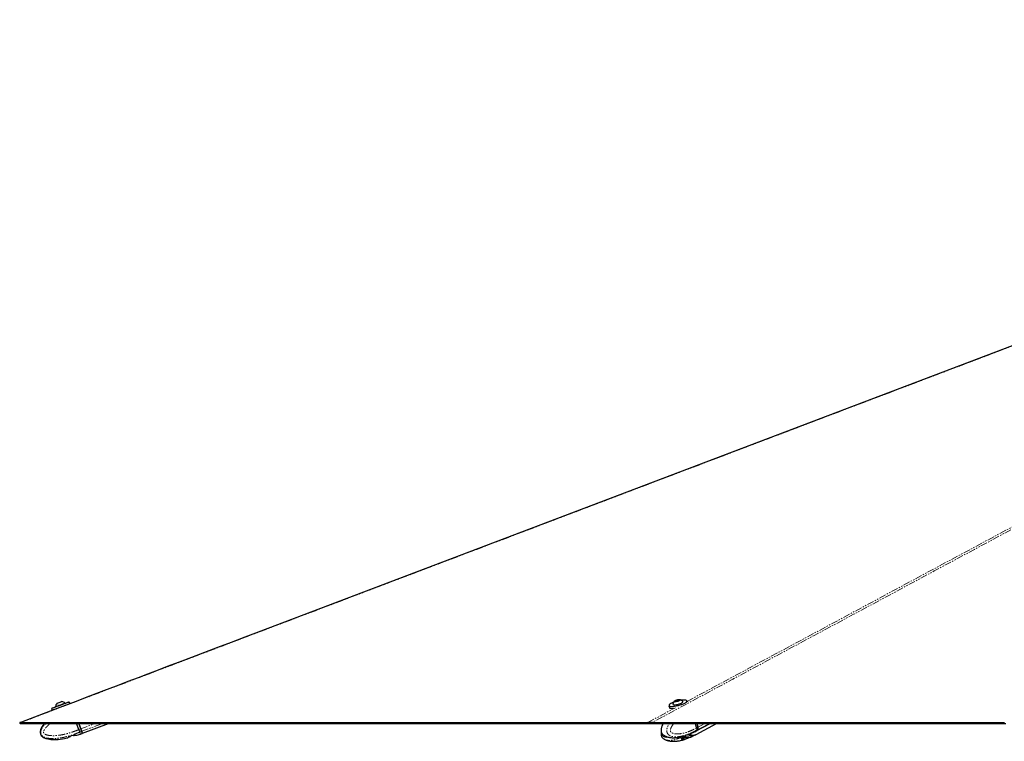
# Paper-space layout 'Wall Base Bracket' of a CAD drawing. Header units: millimetres. Extents: x 245 to 9339, y 492 to 8064.
# Tile 47 of 57: x 5338 to 6255, y 2822 to 3494. Entities that reach past the tile are written whole.
import ezdxf

# ---------------------------------------------------------------- set-up
doc = ezdxf.new("R2010")
doc.units = ezdxf.units.MM
doc.linetypes.add('PHANTOM', pattern=[12.7, 6.35, -1.27, 1.27, -1.27, 1.27, -1.27])

psp = doc.layouts.new('Wall Base Bracket')

# ---------------------------------------------------------------- linework, layer by layer
at = {"color": 7, "linetype": 'Continuous', "lineweight": 25}
for p, q in [((5948.72, 2859.56), (5949.23, 2860.11)), ((5949.84, 2859.51), (5948.72, 2859.56)), ((5949.23, 2860.11), (5950.87, 2860.61)), ((5949.38, 2859.53), (5949.23, 2860.11)), ((5951.48, 2860.01), (5949.84, 2859.51)), ((5950.87, 2860.61), (5952, 2860.56)), ((5951.06, 2859.88), (5950.87, 2860.61)), ((5952, 2860.56), (5951.48, 2860.01)), ((5955.59, 2858.85), (5955.54, 2859.05)), ((5959.76, 2858.74), (5959.51, 2859.68)), ((5368.13, 2852.72), (5368.69, 2851.22)), ((5371.73, 2854.52), (5371.8, 2854.32)), ((5380.7, 2857.65), (5380.62, 2857.85)), ((5385.08, 2857.36), (5384.52, 2858.86)), ((5942.59, 2855.21), (5942.99, 2853.71)), ((5946.35, 2856.62), (5946.41, 2856.42)), ((5393.36, 2833.1), (5391.26, 2838.73)), ((5393.36, 2833.1), (5393.37, 2833.09)), ((5393.39, 2838.73), (5395.24, 2833.79)), ((5395.24, 2833.79), (5393.39, 2838.73)), ((5396.79, 2829.65), (5421.02, 2838.73)), ((5966.58, 2831.16), (5967.71, 2831.76)), ((5968.4, 2834.74), (5967.35, 2838.73)), ((5967.9, 2831.86), (5980.9, 2838.73)), ((5967.92, 2828.59), (5987.02, 2838.73)), ((5968.4, 2834.74), (5968.4, 2834.73)), ((5969.61, 2835.4), (5968.73, 2838.73)), ((5969.73, 2835.43), (5968.86, 2838.73)), ((5383.09, 2825.44), (5382.93, 2825.39)), ((5384.39, 2826.27), (5383.09, 2825.45)), ((5384.39, 2826.26), (5383.09, 2825.44)), ((5388.46, 2827.65), (5385.56, 2826.84)), ((5391.41, 2827.75), (5389.81, 2827.77)), ((5391.41, 2827.75), (5389.81, 2827.76)), ((5391.57, 2827.86), (5394.91, 2828.95)), ((5394.91, 2828.95), (5396.51, 2829.55)), ((5938.76, 2823.93), (5938.41, 2824.11)), ((5938.78, 2827.25), (5938.43, 2827.43)), ((5954.38, 2824.62), (5955.31, 2823.8)), ((5956.74, 2826), (5954.68, 2825.19)), ((5955.12, 2825.37), (5955.3, 2825.26)), ((5955.3, 2825.26), (5959.54, 2826.05)), ((5959.12, 2824.61), (5956.37, 2823.79)), ((5959.12, 2827.91), (5958.18, 2827.64)), ((5961.19, 2826.11), (5958.22, 2826.12)), ((5962.54, 2829.29), (5960.48, 2828.49)), ((5962.54, 2825.99), (5960.48, 2825.19)), ((5962.25, 2826.1), (5962.86, 2826.11)), ((5962.85, 2829.41), (5962.95, 2829.41)), ((5962.85, 2826.12), (5966.55, 2827.86)), ((5962.89, 2829.39), (5966.53, 2831.14)), ((5962.97, 2829.42), (5962.95, 2829.41)), ((5966.6, 2827.89), (5967.72, 2828.48))]:
    psp.add_line(p, q, dxfattribs=at)
at = {"color": 8, "linetype": 'PHANTOM', "lineweight": 18}
for p, q in [((5959.16, 2859.13), (5959.42, 2859.26)), ((5923.01, 2839.71), (5948.6, 2853.45)), ((5394.96, 2833.69), (5393.07, 2838.73)), ((5393.37, 2833.09), (5394.96, 2833.69)), ((5395.24, 2833.79), (5408.42, 2838.73)), ((5396.1, 2831.49), (5415.44, 2838.73)), ((5968.17, 2832.46), (5968.1, 2832.42)), ((5969.23, 2833.02), (5968.17, 2832.46)), ((5968.4, 2834.73), (5969.53, 2835.33)), ((5969.53, 2835.33), (5968.63, 2838.73)), ((5969.43, 2833.12), (5980.04, 2838.73)), ((5969.73, 2835.43), (5975.97, 2838.73)), ((5394.31, 2830.82), (5394.23, 2830.78)), ((5395.82, 2831.38), (5394.31, 2830.82)), ((5954.32, 2824.86), (5954.38, 2824.62)), ((5955.31, 2823.8), (5954.91, 2825.28)), ((5955.95, 2825.38), (5956.37, 2823.79)), ((5959.12, 2824.61), (5958.78, 2825.9)), ((5960.24, 2826.11), (5960.48, 2825.19))]:
    psp.add_line(p, q, dxfattribs=at)
at = {"color": 8, "linetype": 'PHANTOM', "lineweight": 18, "flags": 128}
for points in [[(5959.59, 2859.36), (6686.9, 3250.08), (6786.94, 3303.82), (6886.98, 3357.57), (6987.02, 3411.31), (7087.08, 3465.06), (7139.19, 3493.06)], [(5942.81, 2855.29), (5942.82, 2855.26), (5943.25, 2854.94), (5944, 2854.73), (5945.04, 2854.64), (5946.32, 2854.68), (5947.79, 2854.83), (5949.39, 2855.1), (5951.06, 2855.47), (5952.73, 2855.93), (5954.32, 2856.46), (5955.78, 2857.04), (5957.05, 2857.64)], [(5395.82, 2831.38), (5395.74, 2831.59), (5395.65, 2831.83), (5395.55, 2832.1), (5395.44, 2832.39), (5395.33, 2832.7), (5395.21, 2833.02), (5395.08, 2833.35), (5394.96, 2833.69)], [(5966.53, 2831.14), (5967.3, 2831.64), (5968.1, 2832.42)], [(5969.61, 2835.4), (5969.61, 2835.4), (5969.61, 2835.39), (5969.59, 2835.37), (5969.57, 2835.35), (5969.53, 2835.33)]]:
    psp.add_lwpolyline(points, dxfattribs=at)
at = {"color": 7, "linetype": 'Continuous', "lineweight": 25, "flags": 128}
for points in [[(6311.04, 3209), (5789.78, 3010.99), (5560.42, 2923.86), (5547.8, 2919.07), (5535.19, 2914.28), (5522.58, 2909.49), (5510.26, 2904.81), (5498.35, 2900.28), (5486.85, 2895.91), (5475.76, 2891.7), (5464.83, 2887.55), (5457.35, 2884.71), (5448.76, 2881.44), (5439.05, 2877.76), (5428.23, 2873.65), (5416.3, 2869.11), (5403.26, 2864.16), (5389.94, 2859.1), (5375.64, 2853.67), (5360.35, 2847.86), (5344.07, 2841.68), (5338.38, 2839.52)], [(5373.12, 2857.57), (5373.23, 2857.61), (5373.65, 2857.77), (5374.33, 2858.02), (5375.16, 2858.34), (5376.02, 2858.66), (5376.78, 2858.94), (5377.32, 2859.14), (5377.56, 2859.23), (5377.57, 2859.23)], [(5947.54, 2856.18), (5948.5, 2856.21), (5949.64, 2856.35), (5950.88, 2856.61), (5952.12, 2856.96), (5953.28, 2857.37), (5954.26, 2857.82), (5955, 2858.27), (5955.44, 2858.69), (5955.54, 2859.04), (5955.46, 2859.19)], [(5948.65, 2859.23), (5949.37, 2859.27), (5950.25, 2859.43), (5951.13, 2859.68), (5951.9, 2859.99), (5952.44, 2860.32), (5952.66, 2860.6), (5952.52, 2860.8), (5952.06, 2860.89), (5951.34, 2860.85), (5950.47, 2860.69), (5949.58, 2860.44), (5948.81, 2860.12), (5948.28, 2859.8), (5948.06, 2859.52), (5948.19, 2859.32), (5948.65, 2859.23)], [(5959.28, 2859.67), (5959.27, 2859.8), (5959, 2860.17), (5958.41, 2860.44), (5957.51, 2860.59), (5956.35, 2860.62), (5954.97, 2860.53), (5953.86, 2860.38)], [(5959.51, 2859.68), (5959.51, 2859.67), (5959.44, 2859.2), (5959.02, 2858.66), (5958.28, 2858.07), (5957.24, 2857.45)], [(5376.32, 2855.8), (5374.67, 2855.18), (5373.09, 2854.59), (5371.64, 2854.04), (5370.38, 2853.57), (5369.37, 2853.19), (5368.64, 2852.91), (5368.22, 2852.76), (5368.13, 2852.72)], [(5368.24, 2852.98), (5368.34, 2853.01), (5368.74, 2853.17), (5369.46, 2853.44), (5370.45, 2853.81), (5371.68, 2854.27), (5373.09, 2854.8), (5374.64, 2855.38), (5376.25, 2855.99)], [(5368.69, 2851.22), (5368.78, 2851.26), (5369.2, 2851.42), (5369.93, 2851.69), (5370.94, 2852.07), (5372.2, 2852.55), (5373.65, 2853.09), (5375.23, 2853.68), (5376.88, 2854.3)], [(5371.73, 2854.52), (5371.81, 2854.55), (5372.2, 2854.7), (5372.88, 2854.95), (5373.81, 2855.3), (5374.92, 2855.72), (5376.12, 2856.17), (5377.32, 2856.62), (5378.43, 2857.03), (5379.38, 2857.39), (5380.1, 2857.65), (5380.52, 2857.81), (5380.62, 2857.85)], [(5376.25, 2855.99), (5377.86, 2856.59), (5379.41, 2857.17), (5380.83, 2857.7), (5382.06, 2858.16), (5383.05, 2858.53), (5383.76, 2858.79), (5384.17, 2858.94), (5384.26, 2858.97)], [(5384.52, 2858.86), (5384.42, 2858.82), (5384.01, 2858.67), (5383.28, 2858.4), (5382.26, 2858.02), (5381, 2857.55), (5379.55, 2857.01), (5377.97, 2856.42), (5376.32, 2855.8)], [(5376.88, 2854.3), (5378.53, 2854.92), (5380.11, 2855.51), (5381.56, 2856.05), (5382.82, 2856.52), (5383.84, 2856.9), (5384.57, 2857.17), (5384.98, 2857.32), (5385.08, 2857.36)], [(5957.24, 2857.45), (5955.94, 2856.84), (5954.45, 2856.24), (5952.82, 2855.7), (5951.11, 2855.23), (5949.41, 2854.85), (5947.76, 2854.58), (5946.26, 2854.42), (5944.95, 2854.39), (5943.89, 2854.48), (5943.12, 2854.69), (5942.68, 2855.02), (5942.59, 2855.21)], [(5947.15, 2858.61), (5946.93, 2858.52), (5945.56, 2857.93), (5944.41, 2857.32), (5943.54, 2856.73), (5942.97, 2856.17), (5942.72, 2855.68), (5942.81, 2855.29)], [(5942.99, 2853.71), (5943.08, 2853.52), (5943.52, 2853.19), (5944.29, 2852.98), (5945.35, 2852.89), (5946.66, 2852.92), (5946.81, 2852.93)], [(5946.35, 2856.78), (5946.43, 2856.49), (5946.83, 2856.28), (5947.54, 2856.18)], [(5338.38, 2839.52), (5338.54, 2839.12), (5338.7, 2838.73)], [(5338.7, 2838.73), (5339.5, 2838.73), (5341.11, 2838.73), (5344.32, 2838.73), (5345.93, 2838.73), (5347.54, 2838.73), (5350.75, 2838.73), (5352.36, 2838.73), (5355.57, 2838.73), (5357.18, 2838.73), (5360.39, 2838.73), (5362, 2838.73), (5365.21, 2838.73), (5366.82, 2838.73), (5368.43, 2838.73), (5371.64, 2838.73), (5373.25, 2838.73), (5376.46, 2838.73), (5378.07, 2838.73), (5381.28, 2838.73), (5382.89, 2838.73), (5384.5, 2838.73), (5387.71, 2838.73), (5389.32, 2838.73), (5392.53, 2838.73), (5394.14, 2838.73), (5397.35, 2838.73), (5398.96, 2838.73), (5402.17, 2838.73), (5403.78, 2838.73), (5405.39, 2838.73), (5408.6, 2838.73), (5410.21, 2838.73), (5413.42, 2838.73), (5415.03, 2838.73), (5418.24, 2838.73), (5419.85, 2838.73), (5423.06, 2838.73), (5424.67, 2838.73), (5426.28, 2838.73), (5429.49, 2838.73), (5431.1, 2838.73), (5434.31, 2838.73), (5435.92, 2838.73), (5439.13, 2838.73), (5440.74, 2838.73), (5443.95, 2838.73), (5445.56, 2838.73), (5447.17, 2838.73), (5450.38, 2838.73), (5451.99, 2838.73), (5455.2, 2838.73), (5456.81, 2838.73), (5460.02, 2838.73), (5461.63, 2838.73), (5463.23, 2838.73), (5466.45, 2838.73), (5468.06, 2838.73), (5471.27, 2838.73), (5472.88, 2838.73), (5476.09, 2838.73), (5477.7, 2838.73), (5480.91, 2838.73), (5482.52, 2838.73), (5484.12, 2838.73), (5487.34, 2838.73), (5488.95, 2838.73), (5492.16, 2838.73), (5493.77, 2838.73), (5496.98, 2838.73), (5498.59, 2838.73), (5501.8, 2838.73), (5503.41, 2838.73), (5505.01, 2838.73), (5508.23, 2838.73), (5509.84, 2838.73), (5513.05, 2838.73), (5514.66, 2838.73), (5517.87, 2838.73), (5519.48, 2838.73), (5522.69, 2838.73), (5524.3, 2838.73), (5525.9, 2838.73), (5529.12, 2838.73), (5530.72, 2838.73), (5533.94, 2838.73), (5535.55, 2838.73), (5538.76, 2838.73), (5540.37, 2838.73), (5541.97, 2838.73), (5545.19, 2838.73), (5546.79, 2838.73), (5550.01, 2838.73), (5551.61, 2838.73), (5554.83, 2838.73), (5556.44, 2838.73), (5559.65, 2838.73), (5561.26, 2838.73), (5562.86, 2838.73), (5566.08, 2838.73), (5567.68, 2838.73), (5570.9, 2838.73), (5572.5, 2838.73), (5575.72, 2838.73), (5577.33, 2838.73), (5580.54, 2838.73), (5582.15, 2838.73), (5583.75, 2838.73), (5586.97, 2838.73), (5588.57, 2838.73), (5591.79, 2838.73), (5593.39, 2838.73), (5596.61, 2838.73), (5598.21, 2838.73), (5601.43, 2838.73), (5603.04, 2838.73), (5604.64, 2838.73), (5607.86, 2838.73), (5609.46, 2838.73), (5612.68, 2838.73), (5614.28, 2838.73), (5617.5, 2838.73), (5619.1, 2838.73), (5620.71, 2838.73), (5623.93, 2838.73), (5625.53, 2838.73), (5628.75, 2838.73), (5630.35, 2838.73), (5633.57, 2838.73), (5635.17, 2838.73), (5638.39, 2838.73), (5639.99, 2838.73), (5641.6, 2838.73), (5644.81, 2838.73), (5646.42, 2838.73), (5649.64, 2838.73), (5651.24, 2838.73), (5654.46, 2838.73), (5656.06, 2838.73), (5659.28, 2838.73), (5660.88, 2838.73), (5662.49, 2838.73), (5665.7, 2838.73), (5667.31, 2838.73), (5670.52, 2838.73), (5672.13, 2838.73), (5675.35, 2838.73), (5676.95, 2838.73), (5680.17, 2838.73), (5681.77, 2838.73), (5683.38, 2838.73), (5686.59, 2838.73), (5688.2, 2838.73), (5691.41, 2838.73), (5693.02, 2838.73), (5696.24, 2838.73), (5697.84, 2838.73), (5699.45, 2838.73), (5702.66, 2838.73), (5704.27, 2838.73), (5707.48, 2838.73), (5709.09, 2838.73), (5712.3, 2838.73), (5713.91, 2838.73), (5717.12, 2838.73), (5718.73, 2838.73), (5720.34, 2838.73), (5723.55, 2838.73), (5725.16, 2838.73), (5728.37, 2838.73), (5729.98, 2838.73), (5733.19, 2838.73), (5734.8, 2838.73), (5738.01, 2838.73), (5739.62, 2838.73), (5741.23, 2838.73), (5744.44, 2838.73), (5746.05, 2838.73), (5749.26, 2838.73), (5750.87, 2838.73), (5754.08, 2838.73), (5755.69, 2838.73), (5758.9, 2838.73), (5760.51, 2838.73), (5762.12, 2838.73), (5765.33, 2838.73), (5766.94, 2838.73), (5770.15, 2838.73), (5771.76, 2838.73), (5774.97, 2838.73), (5776.58, 2838.73), (5778.19, 2838.73), (5781.4, 2838.73), (5783.01, 2838.73), (5786.22, 2838.73), (5787.83, 2838.73), (5791.04, 2838.73), (5792.65, 2838.73), (5795.86, 2838.73), (5797.47, 2838.73), (5799.08, 2838.73), (5802.29, 2838.73), (5803.9, 2838.73), (5807.11, 2838.73), (5808.72, 2838.73), (5811.93, 2838.73), (5813.54, 2838.73), (5816.75, 2838.73), (5818.36, 2838.73), (5819.97, 2838.73), (5823.18, 2838.73), (5824.79, 2838.73), (5828, 2838.73), (5829.61, 2838.73), (5832.82, 2838.73), (5834.43, 2838.73), (5837.64, 2838.73), (5839.25, 2838.73), (5840.85, 2838.73), (5844.07, 2838.73), (5845.68, 2838.73), (5848.89, 2838.73), (5850.5, 2838.73), (5853.71, 2838.73), (5855.32, 2838.73), (5858.53, 2838.73), (5860.14, 2838.73), (5861.74, 2838.73), (5864.96, 2838.73), (5866.56, 2838.73), (5869.78, 2838.73), (5871.39, 2838.73), (5874.6, 2838.73), (5876.21, 2838.73), (5877.81, 2838.73), (5881.03, 2838.73), (5882.63, 2838.73), (5885.85, 2838.73), (5887.45, 2838.73), (5890.67, 2838.73), (5892.27, 2838.73), (5895.49, 2838.73), (5897.1, 2838.73), (5898.7, 2838.73), (5901.92, 2838.73), (5903.52, 2838.73), (5906.74, 2838.73), (5908.34, 2838.73), (5911.56, 2838.73), (5913.16, 2838.73), (5916.38, 2838.73), (5917.98, 2838.73), (5919.59, 2838.73), (5922.02, 2838.73), (5924.45, 2838.73)], [(5361.61, 2838.73), (5358.48, 2838.73), (5356.87, 2838.73), (5353.66, 2838.73), (5352.05, 2838.73), (5350.44, 2838.73), (5347.23, 2838.73), (5345.62, 2838.73), (5342.16, 2838.73), (5340.43, 2838.73), (5338.7, 2838.73)], [(5339.46, 2839.71), (5340.26, 2839.71), (5343.48, 2839.71), (5345.08, 2839.71), (5348.3, 2839.71), (5349.91, 2839.71), (5353.12, 2839.71), (5354.73, 2839.71), (5357.94, 2839.71), (5359.55, 2839.71), (5361.15, 2839.71), (5364.37, 2839.71), (5365.97, 2839.71), (5369.19, 2839.71), (5370.8, 2839.71), (5374.01, 2839.71), (5375.62, 2839.71), (5377.22, 2839.71), (5380.44, 2839.71), (5382.04, 2839.71), (5385.26, 2839.71), (5386.86, 2839.71), (5390.08, 2839.71), (5391.69, 2839.71), (5394.9, 2839.71), (5396.51, 2839.71), (5398.11, 2839.71), (5401.33, 2839.71), (5402.93, 2839.71), (5406.15, 2839.71), (5407.75, 2839.71), (5410.97, 2839.71), (5412.58, 2839.71), (5415.79, 2839.71), (5417.4, 2839.71), (5419, 2839.71), (5422.22, 2839.71), (5423.82, 2839.71), (5427.04, 2839.71), (5428.64, 2839.71), (5431.86, 2839.71), (5433.46, 2839.71), (5436.68, 2839.71), (5438.29, 2839.71), (5439.89, 2839.71), (5443.11, 2839.71), (5444.71, 2839.71), (5447.93, 2839.71), (5449.53, 2839.71), (5452.75, 2839.71), (5454.35, 2839.71), (5455.96, 2839.71), (5459.18, 2839.71), (5460.78, 2839.71), (5464, 2839.71), (5465.6, 2839.71), (5468.82, 2839.71), (5470.42, 2839.71), (5473.64, 2839.71), (5475.24, 2839.71), (5476.85, 2839.71), (5480.07, 2839.71), (5481.67, 2839.71), (5484.89, 2839.71), (5486.49, 2839.71), (5489.71, 2839.71), (5491.31, 2839.71), (5494.53, 2839.71), (5496.13, 2839.71), (5497.74, 2839.71), (5500.95, 2839.71), (5502.56, 2839.71), (5505.78, 2839.71), (5507.38, 2839.71), (5510.6, 2839.71), (5512.2, 2839.71), (5515.42, 2839.71), (5517.02, 2839.71), (5518.63, 2839.71), (5521.84, 2839.71), (5523.45, 2839.71), (5526.67, 2839.71), (5528.27, 2839.71), (5531.49, 2839.71), (5533.09, 2839.71), (5534.7, 2839.71), (5537.91, 2839.71), (5539.52, 2839.71), (5542.73, 2839.71), (5544.34, 2839.71), (5547.56, 2839.71), (5549.16, 2839.71), (5552.38, 2839.71), (5553.98, 2839.71), (5555.59, 2839.71), (5558.8, 2839.71), (5560.41, 2839.71), (5563.62, 2839.71), (5565.23, 2839.71), (5568.44, 2839.71), (5570.05, 2839.71), (5573.27, 2839.71), (5574.87, 2839.71), (5576.48, 2839.71), (5579.69, 2839.71), (5581.3, 2839.71), (5584.51, 2839.71), (5586.12, 2839.71), (5589.33, 2839.71), (5590.94, 2839.71), (5594.16, 2839.71), (5595.76, 2839.71), (5597.37, 2839.71), (5600.58, 2839.71), (5602.19, 2839.71), (5605.4, 2839.71), (5607.01, 2839.71), (5610.22, 2839.71), (5611.83, 2839.71), (5613.44, 2839.71), (5616.65, 2839.71), (5618.26, 2839.71), (5621.47, 2839.71), (5623.08, 2839.71), (5626.29, 2839.71), (5627.9, 2839.71), (5631.11, 2839.71), (5632.72, 2839.71), (5634.33, 2839.71), (5637.54, 2839.71), (5639.15, 2839.71), (5642.36, 2839.71), (5643.97, 2839.71), (5647.18, 2839.71), (5648.79, 2839.71), (5652, 2839.71), (5653.61, 2839.71), (5655.22, 2839.71), (5658.43, 2839.71), (5660.04, 2839.71), (5663.25, 2839.71), (5664.86, 2839.71), (5668.07, 2839.71), (5669.68, 2839.71), (5672.89, 2839.71), (5674.5, 2839.71), (5676.11, 2839.71), (5679.32, 2839.71), (5680.93, 2839.71), (5684.14, 2839.71), (5685.75, 2839.71), (5688.96, 2839.71), (5690.57, 2839.71), (5692.18, 2839.71), (5695.39, 2839.71), (5697, 2839.71), (5700.21, 2839.71), (5701.82, 2839.71), (5705.03, 2839.71), (5706.64, 2839.71), (5709.85, 2839.71), (5711.46, 2839.71), (5713.07, 2839.71), (5716.28, 2839.71), (5717.89, 2839.71), (5721.1, 2839.71), (5722.71, 2839.71), (5725.92, 2839.71), (5727.53, 2839.71), (5730.74, 2839.71), (5732.35, 2839.71), (5733.95, 2839.71), (5737.17, 2839.71), (5738.78, 2839.71), (5741.99, 2839.71), (5743.6, 2839.71), (5746.81, 2839.71), (5748.42, 2839.71), (5751.63, 2839.71), (5753.24, 2839.71), (5754.84, 2839.71), (5758.06, 2839.71), (5759.66, 2839.71), (5762.88, 2839.71), (5764.49, 2839.71), (5767.7, 2839.71), (5769.31, 2839.71), (5770.91, 2839.71), (5774.13, 2839.71), (5775.73, 2839.71), (5778.95, 2839.71), (5780.55, 2839.71), (5783.77, 2839.71), (5785.38, 2839.71), (5788.59, 2839.71), (5790.2, 2839.71), (5791.8, 2839.71), (5795.02, 2839.71), (5796.62, 2839.71), (5799.84, 2839.71), (5801.44, 2839.71), (5804.66, 2839.71), (5806.26, 2839.71), (5809.48, 2839.71), (5811.09, 2839.71), (5812.69, 2839.71), (5815.91, 2839.71), (5817.51, 2839.71), (5820.73, 2839.71), (5822.33, 2839.71), (5825.55, 2839.71), (5827.15, 2839.71), (5830.37, 2839.71), (5831.97, 2839.71), (5833.58, 2839.71), (5836.8, 2839.71), (5838.4, 2839.71), (5841.62, 2839.71), (5843.22, 2839.71), (5846.44, 2839.71), (5848.04, 2839.71), (5849.65, 2839.71), (5852.86, 2839.71), (5854.47, 2839.71), (5857.68, 2839.71), (5859.29, 2839.71), (5862.51, 2839.71), (5864.11, 2839.71), (5867.33, 2839.71), (5868.93, 2839.71), (5870.54, 2839.71), (5873.75, 2839.71), (5875.36, 2839.71), (5878.57, 2839.71), (5880.18, 2839.71), (5883.39, 2839.71), (5885, 2839.71), (5888.22, 2839.71), (5889.82, 2839.71), (5891.43, 2839.71), (5894.64, 2839.71), (5896.25, 2839.71), (5899.46, 2839.71), (5901.07, 2839.71), (5904.28, 2839.71), (5905.89, 2839.71), (5909.1, 2839.71), (5910.71, 2839.71), (5912.32, 2839.71), (5915.53, 2839.71), (5917.14, 2839.71), (5920.08, 2839.71), (5923.01, 2839.71)], [(5361.61, 2838.73), (5360.96, 2838.07), (5359.43, 2836.13), (5358.41, 2834.45), (5357.79, 2833.04), (5357.4, 2831.37), (5357.41, 2830), (5357.69, 2828.87), (5358.34, 2827.68), (5359.81, 2826.27), (5361.01, 2825.56), (5362.6, 2824.92), (5364.67, 2824.38), (5367.26, 2824), (5370.44, 2823.87), (5374.22, 2824.03), (5380.22, 2824.84), (5382.91, 2825.46), (5382.91, 2825.46)], [(5395.24, 2833.79), (5395.35, 2833.49), (5395.46, 2833.19), (5395.57, 2832.9), (5395.68, 2832.62), (5395.77, 2832.36), (5395.86, 2832.12), (5395.95, 2831.91), (5396.02, 2831.72)], [(5396.1, 2831.49), (5396.02, 2831.7), (5395.93, 2831.94), (5395.83, 2832.2), (5395.73, 2832.49), (5395.61, 2832.8), (5395.49, 2833.12), (5395.36, 2833.46), (5395.24, 2833.79)], [(5396.02, 2831.72), (5396.3, 2830.95), (5396.51, 2830.39), (5396.58, 2830.22)], [(5924.91, 2838.73), (5924.11, 2838.73), (5920.89, 2838.73), (5919.29, 2838.73), (5916.07, 2838.73), (5914.46, 2838.73), (5911.25, 2838.73), (5909.64, 2838.73), (5908.04, 2838.73), (5904.82, 2838.73), (5903.22, 2838.73), (5900, 2838.73), (5898.4, 2838.73), (5895.18, 2838.73), (5893.58, 2838.73), (5890.36, 2838.73), (5888.75, 2838.73), (5887.15, 2838.73), (5883.93, 2838.73), (5882.33, 2838.73), (5879.11, 2838.73), (5877.51, 2838.73), (5874.29, 2838.73), (5872.69, 2838.73), (5871.08, 2838.73), (5867.87, 2838.73), (5866.26, 2838.73), (5863.04, 2838.73), (5861.44, 2838.73), (5858.22, 2838.73), (5856.62, 2838.73), (5855.01, 2838.73), (5851.8, 2838.73), (5850.19, 2838.73), (5846.98, 2838.73), (5845.37, 2838.73), (5842.15, 2838.73), (5840.55, 2838.73), (5838.94, 2838.73), (5835.73, 2838.73), (5834.12, 2838.73), (5830.91, 2838.73), (5829.3, 2838.73), (5826.09, 2838.73), (5824.48, 2838.73), (5821.27, 2838.73), (5819.66, 2838.73), (5818.05, 2838.73), (5814.84, 2838.73), (5813.23, 2838.73), (5810.02, 2838.73), (5808.41, 2838.73), (5805.2, 2838.73), (5803.59, 2838.73), (5801.98, 2838.73), (5798.77, 2838.73), (5797.16, 2838.73), (5793.95, 2838.73), (5792.34, 2838.73), (5789.13, 2838.73), (5787.52, 2838.73), (5785.91, 2838.73), (5782.7, 2838.73), (5781.09, 2838.73), (5777.88, 2838.73), (5776.27, 2838.73), (5773.06, 2838.73), (5771.45, 2838.73), (5769.85, 2838.73), (5766.63, 2838.73), (5765.02, 2838.73), (5761.81, 2838.73), (5760.2, 2838.73), (5756.99, 2838.73), (5755.38, 2838.73), (5752.17, 2838.73), (5750.56, 2838.73), (5748.96, 2838.73), (5745.74, 2838.73), (5744.14, 2838.73), (5740.92, 2838.73), (5739.31, 2838.73), (5736.1, 2838.73), (5734.49, 2838.73), (5732.89, 2838.73), (5729.67, 2838.73), (5728.07, 2838.73), (5724.85, 2838.73), (5723.25, 2838.73), (5720.03, 2838.73), (5718.43, 2838.73), (5716.82, 2838.73), (5713.6, 2838.73), (5712, 2838.73), (5708.78, 2838.73), (5707.18, 2838.73), (5703.96, 2838.73), (5702.36, 2838.73), (5699.14, 2838.73), (5697.54, 2838.73), (5695.93, 2838.73), (5692.71, 2838.73), (5691.11, 2838.73), (5687.89, 2838.73), (5686.29, 2838.73), (5683.07, 2838.73), (5681.47, 2838.73), (5679.86, 2838.73), (5676.65, 2838.73), (5675.04, 2838.73), (5671.83, 2838.73), (5670.22, 2838.73), (5667, 2838.73), (5665.4, 2838.73), (5663.79, 2838.73), (5660.58, 2838.73), (5658.97, 2838.73), (5655.76, 2838.73), (5654.15, 2838.73), (5650.94, 2838.73), (5649.33, 2838.73), (5647.72, 2838.73), (5644.51, 2838.73), (5642.9, 2838.73), (5639.69, 2838.73), (5638.08, 2838.73), (5634.87, 2838.73), (5633.26, 2838.73), (5630.05, 2838.73), (5628.44, 2838.73), (5626.83, 2838.73), (5623.62, 2838.73), (5622.01, 2838.73), (5618.8, 2838.73), (5617.19, 2838.73), (5613.98, 2838.73), (5612.37, 2838.73), (5610.76, 2838.73), (5607.55, 2838.73), (5605.94, 2838.73), (5602.73, 2838.73), (5601.12, 2838.73), (5597.91, 2838.73), (5596.3, 2838.73), (5594.69, 2838.73), (5591.48, 2838.73), (5589.87, 2838.73), (5586.66, 2838.73), (5585.05, 2838.73), (5581.84, 2838.73), (5580.23, 2838.73), (5578.63, 2838.73), (5575.41, 2838.73), (5573.8, 2838.73), (5570.59, 2838.73), (5568.98, 2838.73), (5565.77, 2838.73), (5564.16, 2838.73), (5560.95, 2838.73), (5559.34, 2838.73), (5557.74, 2838.73), (5554.52, 2838.73), (5552.91, 2838.73), (5549.7, 2838.73), (5548.09, 2838.73), (5544.88, 2838.73), (5543.27, 2838.73), (5541.67, 2838.73), (5538.45, 2838.73), (5536.85, 2838.73), (5533.63, 2838.73), (5532.03, 2838.73), (5528.81, 2838.73), (5527.2, 2838.73), (5525.6, 2838.73), (5522.38, 2838.73), (5520.78, 2838.73), (5517.56, 2838.73), (5515.96, 2838.73), (5512.74, 2838.73), (5511.14, 2838.73), (5509.53, 2838.73), (5506.31, 2838.73), (5504.71, 2838.73), (5501.49, 2838.73), (5499.89, 2838.73), (5496.67, 2838.73), (5495.07, 2838.73), (5491.85, 2838.73), (5490.25, 2838.73), (5488.64, 2838.73), (5485.43, 2838.73), (5483.82, 2838.73), (5480.6, 2838.73), (5479, 2838.73), (5475.78, 2838.73), (5474.18, 2838.73), (5472.57, 2838.73), (5469.36, 2838.73), (5467.75, 2838.73), (5464.54, 2838.73), (5462.93, 2838.73), (5459.71, 2838.73), (5458.11, 2838.73), (5456.5, 2838.73), (5453.29, 2838.73), (5451.68, 2838.73), (5448.47, 2838.73), (5446.86, 2838.73), (5443.65, 2838.73), (5442.04, 2838.73), (5438.82, 2838.73), (5437.22, 2838.73), (5435.61, 2838.73), (5432.4, 2838.73), (5430.79, 2838.73), (5427.58, 2838.73), (5425.97, 2838.73), (5422.76, 2838.73), (5421.15, 2838.73), (5421.02, 2838.73)], [(5924.22, 2839.52), (5924.33, 2839.12), (5924.45, 2838.73)], [(5924.45, 2838.73), (5926.39, 2838.73), (5930.27, 2838.73), (5938.02, 2838.73), (5941.9, 2838.73), (5945.78, 2838.73), (5953.54, 2838.73), (5957.42, 2838.73), (5965.18, 2838.73), (5969.06, 2838.73), (5976.82, 2838.73), (5980.7, 2838.73), (5988.46, 2838.73), (5992.34, 2838.73), (5996.22, 2838.73), (6003.97, 2838.73), (6007.85, 2838.73), (6015.61, 2838.73), (6019.49, 2838.73), (6027.25, 2838.73), (6031.13, 2838.73), (6035.01, 2838.73), (6042.77, 2838.73), (6046.65, 2838.73), (6054.41, 2838.73), (6058.29, 2838.73), (6066.04, 2838.73), (6069.92, 2838.73), (6077.68, 2838.73), (6081.56, 2838.73), (6085.44, 2838.73), (6093.2, 2838.73), (6097.08, 2838.73), (6104.84, 2838.73), (6108.72, 2838.73), (6116.48, 2838.73), (6120.36, 2838.73), (6128.11, 2838.73), (6131.99, 2838.73), (6135.87, 2838.73), (6143.63, 2838.73), (6147.51, 2838.73), (6155.27, 2838.73), (6159.15, 2838.73), (6166.91, 2838.73), (6170.79, 2838.73), (6178.55, 2838.73), (6182.43, 2838.73), (6186.31, 2838.73), (6194.06, 2838.73), (6197.94, 2838.73), (6205.7, 2838.73), (6209.58, 2838.73), (6217.34, 2838.73), (6221.22, 2838.73), (6225.1, 2838.73), (6232.86, 2838.73), (6236.74, 2838.73), (6244.5, 2838.73), (6248.38, 2838.73), (6256.13, 2838.73)], [(5926.96, 2839.71), (5928.9, 2839.71), (5936.66, 2839.71), (5940.54, 2839.71), (5948.3, 2839.71), (5952.17, 2839.71), (5959.93, 2839.71), (5963.81, 2839.71), (5971.57, 2839.71), (5975.45, 2839.71), (5979.33, 2839.71), (5987.09, 2839.71), (5990.97, 2839.71), (5998.73, 2839.71), (6002.61, 2839.71), (6010.37, 2839.71), (6014.24, 2839.71), (6018.12, 2839.71), (6025.88, 2839.71), (6029.76, 2839.71), (6037.52, 2839.71), (6041.4, 2839.71), (6049.16, 2839.71), (6053.04, 2839.71), (6060.8, 2839.71), (6064.68, 2839.71), (6068.56, 2839.71), (6076.32, 2839.71), (6080.19, 2839.71), (6087.95, 2839.71), (6091.83, 2839.71), (6099.59, 2839.71), (6103.47, 2839.71), (6111.23, 2839.71), (6115.11, 2839.71), (6118.99, 2839.71), (6126.75, 2839.71), (6130.63, 2839.71), (6138.39, 2839.71), (6142.26, 2839.71), (6150.02, 2839.71), (6153.9, 2839.71), (6161.66, 2839.71), (6165.54, 2839.71), (6169.42, 2839.71), (6177.18, 2839.71), (6181.06, 2839.71), (6188.82, 2839.71), (6192.7, 2839.71), (6200.46, 2839.71), (6204.33, 2839.71), (6208.21, 2839.71), (6215.97, 2839.71), (6219.85, 2839.71), (6227.61, 2839.71), (6231.49, 2839.71), (6239.25, 2839.71), (6243.13, 2839.71), (6250.89, 2839.71), (6254.77, 2839.71)], [(5967.71, 2831.76), (5968.43, 2832.23), (5969.23, 2833.02)], [(5967.9, 2831.86), (5968.63, 2832.34), (5969.43, 2833.12)]]:
    psp.add_lwpolyline(points, dxfattribs=at)
at = {"color": 7, "linetype": 'Continuous', "lineweight": 25}
for centre, radius, start, end in [((5377.01, 2853.95), 5.32, 47.18993, 83.98749), ((5951.54, 2855.6), 5.32, 127.42968, 167.24162), ((5951.54, 2855.6), 5.32, 42.40972, 82.22166), ((5377.01, 2853.95), 5.32, 137.06909, 173.86665), ((5945.53, 2857.81), 5.05, 248.09724, 273.78008), ((5967.25, 2834.58), 2.62, 326.31443, 18.93511), ((4952.05, 2664.84), 474.3, 20.33379, 20.57024), ((5956.87, 2831.19), 5.08, 268.53627, 284.97175), ((5965.12, 2834.17), 6.25, 236.84075, 294.6481), ((5965.32, 2834.26), 6.24, 237.15419, 294.67036)]:
    psp.add_arc(centre, radius, start, end, dxfattribs=at)
at = {"color": 8, "linetype": 'PHANTOM', "lineweight": 18}
for centre, radius, start, end in [((5956.02, 2861.01), 3.52, 286.88521, 337.68763), ((5418.52, 2770.97), 67, 110.33598, 110.59242), ((5395.75, 2831.65), 0.277, 285.4365, 14.33787), ((5967.05, 2834.48), 2.62, 326.31443, 18.93511), ((4951.33, 2664.57), 473.06, 20.33373, 20.57015), ((4951.76, 2664.74), 474.3, 20.33379, 20.57024), ((5964.01, 2833.96), 6.6, 237.36743, 293.05206)]:
    psp.add_arc(centre, radius, start, end, dxfattribs=at)
for points, knots in [([(7144.73, 3494.05), (7120.71, 3481.13), (7060.35, 3448.66), (6963.58, 3396.65), (6854.48, 3338.02), (6745.36, 3279.39), (6636.24, 3220.77), (6363.45, 3074.2), (6127.02, 2947.18), (5926.96, 2839.71)], [0, 0, 0, 0, 0.059204, 0.148804, 0.238404, 0.328003, 0.417603, 0.507202, 1, 1, 1, 1]), ([(7051.65, 3490.18), (7021.06, 3478.55), (6939.02, 3447.37), (6805.54, 3396.65), (6651.22, 3338.02), (6496.9, 3279.39), (6342.57, 3220.77), (5956.76, 3074.2), (5622.39, 2947.18), (5339.46, 2839.71)], [0, 0, 0, 0, 0.053613, 0.143745, 0.233877, 0.324009, 0.414141, 0.504273, 1, 1, 1, 1]), ([(5394.23, 2830.78), (5394.23, 2830.78), (5393.57, 2830.49), (5392.24, 2829.93), (5390.23, 2829.13), (5388.19, 2828.38), (5385.77, 2827.57), (5383.67, 2826.95), (5381.9, 2826.48), (5380.83, 2826.22), (5379.43, 2825.9), (5377.79, 2825.56), (5375.72, 2825.21), (5373.82, 2824.96), (5372.03, 2824.8), (5370.51, 2824.72), (5369.08, 2824.7), (5367.23, 2824.75), (5365.58, 2824.92), (5364, 2825.22), (5363, 2825.47), (5361.91, 2825.83), (5360.79, 2826.35), (5359.85, 2826.97), (5359.15, 2827.61), (5358.69, 2828.19), (5358.33, 2828.83), (5358.08, 2829.54), (5357.95, 2830.34), (5357.97, 2831.17), (5358.13, 2832.14), (5358.5, 2833.23), (5359.03, 2834.31), (5359.9, 2835.7), (5361.08, 2837.18), (5362.19, 2838.26), (5362.67, 2838.73)], [0, 0, 0, 0, 0.0000012, 0.0437006, 0.0874483, 0.1312296, 0.1754701, 0.2419436, 0.2641378, 0.286332, 0.3085798, 0.350935, 0.3880641, 0.4358785, 0.4665601, 0.4973047, 0.5281038, 0.5530182, 0.609402, 0.6283186, 0.6499589, 0.6717215, 0.6977449, 0.7243556, 0.7395643, 0.7550916, 0.7684152, 0.7841163, 0.8003647, 0.8170214, 0.8340859, 0.8597339, 0.8859529, 0.9066185, 0.9588891, 1, 1, 1, 1]), ([(5366.78, 2838.73), (5366.64, 2838.62), (5365.98, 2838.11), (5365.02, 2837.26), (5363.9, 2836.18), (5362.98, 2835.19), (5362.13, 2834.13), (5361.46, 2833.12), (5360.99, 2832.17), (5360.74, 2831.48), (5360.63, 2830.9), (5360.62, 2830.53), (5360.66, 2830.2), (5360.75, 2829.95), (5360.9, 2829.7), (5361.1, 2829.45), (5361.48, 2829.1), (5362.08, 2828.72), (5362.87, 2828.37), (5363.7, 2828.09), (5364.97, 2827.77), (5366.71, 2827.51), (5368.89, 2827.4), (5371.05, 2827.44), (5373.47, 2827.62), (5376.16, 2827.97), (5379.52, 2828.59), (5383.25, 2829.51), (5386.99, 2830.66), (5390.36, 2831.86), (5392.36, 2832.68), (5393.36, 2833.1)], [0, 0, 0, 0, 0.011805, 0.055591, 0.08519, 0.114874, 0.144964, 0.175306, 0.194989, 0.214999, 0.224192, 0.233565, 0.239677, 0.245995, 0.251191, 0.258895, 0.266789, 0.285791, 0.305325, 0.32437, 0.343536, 0.392045, 0.441103, 0.488161, 0.535381, 0.601846, 0.668517, 0.762233, 0.85628, 0.928084, 1, 1, 1, 1]), ([(5938.43, 2827.43), (5938.39, 2827.45), (5938.08, 2827.6), (5937.51, 2828.01), (5936.87, 2828.63), (5936.39, 2829.28), (5936.07, 2829.85), (5935.82, 2830.5), (5935.64, 2831.21), (5935.55, 2832.01), (5935.55, 2832.84), (5935.65, 2833.81), (5935.88, 2834.89), (5936.22, 2835.97), (5936.74, 2837.29), (5937.2, 2838.14), (5937.51, 2838.73)], [0, 0, 0, 0, 0.012764, 0.103989, 0.197272, 0.250585, 0.305016, 0.351722, 0.406761, 0.46372, 0.522109, 0.581928, 0.671837, 0.763747, 0.836189, 1, 1, 1, 1]), ([(5968.1, 2832.42), (5968.1, 2832.42), (5967.59, 2832.13), (5966.57, 2831.57), (5965.02, 2830.77), (5963.45, 2830.03), (5961.59, 2829.22), (5959.98, 2828.6), (5958.62, 2828.13), (5957.81, 2827.87), (5956.74, 2827.55), (5955.48, 2827.22), (5953.9, 2826.87), (5952.45, 2826.62), (5951.09, 2826.46), (5949.93, 2826.38), (5948.85, 2826.36), (5947.45, 2826.42), (5946.2, 2826.58), (5945.02, 2826.88), (5944.27, 2827.13), (5943.45, 2827.5), (5942.62, 2828.01), (5941.93, 2828.63), (5941.42, 2829.28), (5941.09, 2829.86), (5940.84, 2830.5), (5940.66, 2831.21), (5940.57, 2832.01), (5940.59, 2832.84), (5940.73, 2833.81), (5941.01, 2834.9), (5941.43, 2835.97), (5942.07, 2837.29), (5942.62, 2838.14), (5943.01, 2838.73)], [0, 0, 0, 0, 0.000001, 0.045847, 0.091744, 0.137676, 0.184089, 0.253828, 0.277112, 0.300397, 0.323737, 0.368173, 0.407126, 0.457289, 0.489478, 0.521732, 0.554044, 0.580182, 0.639336, 0.659182, 0.681885, 0.704716, 0.732018, 0.759936, 0.775892, 0.792182, 0.80616, 0.822632, 0.839679, 0.857153, 0.875056, 0.901964, 0.929471, 0.951152, 1, 1, 1, 1]), ([(5947.13, 2838.73), (5946.89, 2838.43), (5946.41, 2837.83), (5945.72, 2836.85), (5945.07, 2835.79), (5944.56, 2834.78), (5944.18, 2833.84), (5943.99, 2833.14), (5943.9, 2832.57), (5943.88, 2832.2), (5943.91, 2831.87), (5943.97, 2831.62), (5944.08, 2831.36), (5944.23, 2831.12), (5944.51, 2830.77), (5944.95, 2830.39), (5945.54, 2830.03), (5946.15, 2829.76), (5947.09, 2829.43), (5948.39, 2829.17), (5950.02, 2829.06), (5951.64, 2829.1), (5953.44, 2829.27), (5955.47, 2829.62), (5957.99, 2830.25), (5960.79, 2831.15), (5963.6, 2832.3), (5966.14, 2833.5), (5967.65, 2834.32), (5968.4, 2834.74)], [0, 0, 0, 0, 0.030108, 0.06158, 0.093481, 0.12565, 0.146519, 0.167733, 0.17748, 0.187417, 0.193897, 0.200596, 0.206104, 0.214272, 0.222642, 0.242788, 0.263498, 0.28369, 0.30401, 0.35544, 0.407451, 0.457342, 0.507406, 0.577872, 0.648559, 0.747917, 0.847627, 0.923754, 1, 1, 1, 1]), ([(5936.06, 2829.6), (5936.04, 2829.48), (5936.01, 2829.22), (5936.01, 2828.86), (5936.04, 2828.53), (5936.1, 2828.28), (5936.21, 2828.02), (5936.34, 2827.78), (5936.61, 2827.43), (5937.01, 2827.05), (5937.54, 2826.7), (5938.1, 2826.42), (5938.95, 2826.1), (5940.12, 2825.84), (5941.57, 2825.74), (5942.62, 2825.75), (5943.17, 2825.81), (5943.25, 2825.82)], [0, 0, 0, 0, 0.029062, 0.062495, 0.084295, 0.106834, 0.125365, 0.152848, 0.181007, 0.248788, 0.318467, 0.386399, 0.454766, 0.6278, 0.802791, 0.970648, 1, 1, 1, 1]), ([(5955.4, 2826.73), (5954.96, 2826.5), (5953.86, 2825.91), (5952.51, 2825.3), (5951.36, 2824.83), (5950.67, 2824.57), (5949.76, 2824.24), (5948.69, 2823.91), (5947.35, 2823.55), (5946.11, 2823.3), (5944.94, 2823.14), (5943.95, 2823.06), (5943.01, 2823.04), (5941.79, 2823.09), (5940.7, 2823.25), (5939.66, 2823.55), (5939.15, 2823.73), (5938.84, 2823.89), (5938.76, 2823.93)], [0, 0, 0, 0, 0.082076, 0.208654, 0.250916, 0.293178, 0.335542, 0.416194, 0.486895, 0.577943, 0.636366, 0.69491, 0.753557, 0.800999, 0.908365, 0.944385, 0.985593, 1, 1, 1, 1])]:
    psp.add_open_spline(points, degree=3, knots=knots, dxfattribs=at)
at = {"color": 7, "linetype": 'Continuous', "lineweight": 25}
for points, knots in [([(5339.46, 2839.71), (5339.2, 2839.69), (5338.82, 2839.67), (5338.48, 2839.55), (5338.38, 2839.52)], [0, 0, 0, 0, 0.700722, 1, 1, 1, 1]), ([(5393.37, 2833.09), (5393.43, 2832.94), (5393.55, 2832.63), (5393.74, 2832.17), (5393.92, 2831.74), (5394.07, 2831.38), (5394.2, 2831.07), (5394.28, 2830.91), (5394.31, 2830.83), (5394.31, 2830.82)], [0, 0, 0, 0, 0.172712, 0.350434, 0.523145, 0.70086, 0.842072, 0.985971, 1, 1, 1, 1]), ([(5924.22, 2839.52), (5923.93, 2839.59), (5923.51, 2839.69), (5923.13, 2839.7), (5923.01, 2839.71)], [0, 0, 0, 0, 0.700723, 1, 1, 1, 1]), ([(5926.96, 2839.71), (5926.31, 2839.69), (5925.39, 2839.67), (5924.49, 2839.55), (5924.22, 2839.52)], [0, 0, 0, 0, 0.700722, 1, 1, 1, 1]), ([(5937.26, 2838.73), (5937.24, 2838.69), (5936.87, 2838.11), (5936.38, 2836.99), (5935.82, 2835.51), (5935.44, 2834.19), (5935.27, 2832.91), (5935.31, 2831.66), (5935.57, 2830.51), (5936.04, 2829.52), (5936.65, 2828.77), (5937.38, 2828.08), (5937.99, 2827.62), (5938.39, 2827.44), (5938.43, 2827.42)], [0, 0, 0, 0, 0.010383, 0.173397, 0.288223, 0.386504, 0.484504, 0.575386, 0.661307, 0.7448, 0.818582, 0.885133, 0.988015, 1, 1, 1, 1]), ([(5968.4, 2834.73), (5968.44, 2834.58), (5968.52, 2834.26), (5968.56, 2833.81), (5968.54, 2833.38), (5968.46, 2833.02), (5968.34, 2832.71), (5968.23, 2832.54), (5968.17, 2832.46), (5968.17, 2832.46)], [0, 0, 0, 0, 0.172712, 0.350434, 0.523145, 0.70086, 0.842072, 0.985971, 1, 1, 1, 1]), ([(5969.28, 2833.06), (5969.36, 2833.17), (5969.57, 2833.45), (5969.64, 2833.83), (5969.69, 2834.07)], [0, 0, 0, 0, 0.389195, 1, 1, 1, 1]), ([(5969.69, 2834.07), (5969.7, 2834.09), (5969.78, 2834.37), (5969.73, 2834.85), (5969.64, 2835.28), (5969.61, 2835.4)], [0, 0, 0, 0, 0.071438, 0.723995, 1, 1, 1, 1]), ([(5382.92, 2825.38), (5382.92, 2825.38), (5382.9, 2825.38), (5383.01, 2825.42), (5383.09, 2825.45)], [0, 0, 0, 0, 0.299546, 1, 1, 1, 1]), ([(5384.39, 2826.27), (5384.47, 2826.33), (5384.62, 2826.46), (5385.01, 2826.67), (5385.35, 2826.79), (5385.53, 2826.83), (5385.56, 2826.84)], [0, 0, 0, 0, 0.319532, 0.63959, 0.947097, 1, 1, 1, 1]), ([(5388.46, 2827.65), (5388.62, 2827.69), (5388.94, 2827.77), (5389.39, 2827.8), (5389.67, 2827.79), (5389.79, 2827.77), (5389.81, 2827.77)], [0, 0, 0, 0, 0.3056764, 0.6107833, 0.9305968, 1, 1, 1, 1]), ([(5389.81, 2827.76), (5389.69, 2827.77), (5389.46, 2827.8), (5388.98, 2827.76), (5388.63, 2827.68), (5388.46, 2827.64)], [0, 0, 0, 0, 0.33754, 0.675545, 1, 1, 1, 1]), ([(5391.41, 2827.75), (5391.49, 2827.76), (5391.61, 2827.79), (5391.6, 2827.78), (5391.59, 2827.78)], [0, 0, 0, 0, 0.628356, 1, 1, 1, 1]), ([(5391.6, 2827.78), (5391.56, 2827.78), (5391.52, 2827.77), (5391.43, 2827.75), (5391.41, 2827.75)], [0, 0, 0, 0, 0.874935, 1, 1, 1, 1]), ([(5396.52, 2829.56), (5396.55, 2829.57), (5396.6, 2829.6), (5396.65, 2829.66), (5396.69, 2829.73), (5396.7, 2829.79), (5396.7, 2829.84), (5396.7, 2829.88), (5396.69, 2829.9), (5396.69, 2829.91), (5396.69, 2829.92), (5396.68, 2829.93), (5396.68, 2829.94), (5396.67, 2829.97), (5396.65, 2830.03), (5396.58, 2830.21), (5396.57, 2830.23)], [0, 0, 0, 0, 0.027875, 0.058518, 0.083965, 0.105454, 0.123051, 0.136125, 0.143469, 0.148807, 0.155626, 0.167962, 0.200117, 0.356288, 0.952164, 1, 1, 1, 1]), ([(5935.5, 2830.97), (5935.49, 2830.93), (5935.37, 2830.47), (5935.28, 2829.56), (5935.3, 2828.32), (5935.57, 2827.17), (5936.05, 2826.19), (5936.66, 2825.43), (5937.38, 2824.74), (5937.98, 2824.3), (5938.37, 2824.12), (5938.4, 2824.1)], [0, 0, 0, 0, 0.016433, 0.174303, 0.320703, 0.459076, 0.59353, 0.712262, 0.819398, 0.985077, 1, 1, 1, 1]), ([(5938.79, 2823.99), (5939.2, 2823.77), (5940.11, 2823.26), (5941.46, 2822.87), (5943.15, 2822.48), (5945.22, 2822.22), (5947.73, 2822.18), (5950.49, 2822.4), (5953.61, 2822.95), (5956.17, 2823.56), (5957.65, 2824.1), (5957.92, 2824.2)], [0, 0, 0, 0, 0.061566, 0.139376, 0.190629, 0.30617, 0.441714, 0.572383, 0.741478, 0.953707, 1, 1, 1, 1]), ([(5938.81, 2827.32), (5939.34, 2827.03), (5940.27, 2826.54), (5941.56, 2826.18), (5942.59, 2825.93), (5943.94, 2825.69), (5945.87, 2825.51), (5948.38, 2825.53), (5950.96, 2825.79), (5953.38, 2826.23), (5955.42, 2826.72), (5957.01, 2827.17), (5957.87, 2827.46), (5958.2, 2827.58)], [0, 0, 0, 0, 0.080366, 0.139087, 0.18092, 0.226742, 0.333628, 0.46396, 0.608852, 0.739371, 0.850318, 0.942304, 1, 1, 1, 1]), ([(5954.38, 2824.62), (5954.34, 2824.68), (5954.26, 2824.81), (5954.36, 2825.02), (5954.54, 2825.14), (5954.66, 2825.19), (5954.68, 2825.19)], [0, 0, 0, 0, 0.319532, 0.63959, 0.947097, 1, 1, 1, 1]), ([(5956.37, 2823.79), (5956.21, 2823.77), (5955.9, 2823.72), (5955.51, 2823.72), (5955.38, 2823.77), (5955.31, 2823.8)], [0, 0, 0, 0, 0.322224, 0.644444, 1, 1, 1, 1]), ([(5956.74, 2826), (5956.86, 2826.04), (5957.11, 2826.12), (5957.6, 2826.16), (5957.98, 2826.15), (5958.18, 2826.12), (5958.22, 2826.12)], [0, 0, 0, 0, 0.305676, 0.610783, 0.930597, 1, 1, 1, 1]), ([(5959.12, 2827.91), (5959.27, 2827.98), (5959.57, 2828.11), (5960.04, 2828.31), (5960.33, 2828.43), (5960.46, 2828.48), (5960.48, 2828.49)], [0, 0, 0, 0, 0.319532, 0.63959, 0.947097, 1, 1, 1, 1]), ([(5960.48, 2825.19), (5960.36, 2825.14), (5960.13, 2825.05), (5959.69, 2824.86), (5959.35, 2824.71), (5959.17, 2824.63), (5959.12, 2824.61)], [0, 0, 0, 0, 0.2994697, 0.5988501, 0.9021501, 1, 1, 1, 1]), ([(5961.19, 2826.11), (5961.35, 2826.12), (5961.66, 2826.15), (5962.03, 2826.15), (5962.19, 2826.13), (5962.25, 2826.11), (5962.25, 2826.1)], [0, 0, 0, 0, 0.318768, 0.637632, 0.95468, 1, 1, 1, 1]), ([(5962.54, 2829.29), (5962.64, 2829.33), (5962.84, 2829.41), (5962.98, 2829.45), (5962.97, 2829.43), (5962.97, 2829.43)], [0, 0, 0, 0, 0.393231, 0.78573, 1, 1, 1, 1]), ([(5962.97, 2826.13), (5962.97, 2826.14), (5962.99, 2826.15), (5962.85, 2826.12), (5962.64, 2826.03), (5962.54, 2825.99)], [0, 0, 0, 0, 0.148267, 0.582844, 1, 1, 1, 1])]:
    psp.add_open_spline(points, degree=3, knots=knots, dxfattribs=at)

doc.saveas('drawing.dxf')
